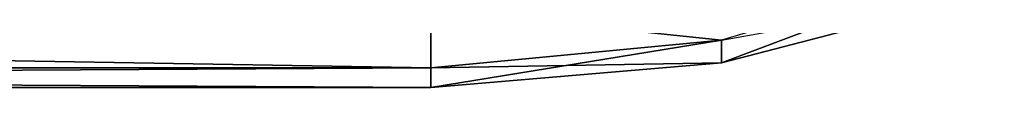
# Model space of a CAD drawing. Header units: metres. Extents: x -82 to 113, y -109 to 109.
# Tile 31 of 256: x -37.214 to -34.355, y -92.5 to -92.364. Entities that reach past the tile are written whole.
import ezdxf

# ---------------------------------------------------------------- set-up
doc = ezdxf.new("R2010")
doc.units = ezdxf.units.M
doc.layers.add('solid_20_382_013_XXX', color=7, linetype='CONTINUOUS')

msp = doc.modelspace()

# ---------------------------------------------------------------- linework, layer by layer
at = {"layer": 'solid_20_382_013_XXX'}
for points in [[(-34.355419, -92.118439, -37.362537), (-35.175999, -92.363167, -37.661549), (-35.175999, -92.428253, -39.099998)], [(-34.355419, -92.118439, -37.362537), (-35.175999, -92.428253, -39.099998), (-34.355419, -92.214783, -39.099998)], [(-35.175999, -92.363167, -40.538452), (-34.355419, -92.214783, -39.099998), (-35.175999, -92.428253, -39.099998)], [(-46.02, -92.443466, -37.756165), (-36.02, -92.443466, -37.756165), (-36.02, -92.274261, -36.421825)], [(-46.02, -92.443466, -37.756165), (-36.02, -92.274261, -36.421825), (-46.02, -92.274261, -36.421825)], [(-46.02, -92.274261, -41.778175), (-36.02, -92.274261, -41.778175), (-36.02, -92.443466, -40.443836)], [(-46.02, -92.443466, -40.443836), (-46.02, -92.274261, -41.778175), (-36.02, -92.443466, -40.443836)], [(-35.175999, -92.363167, -37.661549), (-36.02, -92.274261, -36.421825), (-36.02, -92.443466, -37.756165)], [(-35.175999, -92.363167, -40.538452), (-36.02, -92.443466, -40.443836), (-36.02, -92.274261, -41.778175)], [(-35.175999, -92.363167, -37.661549), (-36.02, -92.443466, -37.756165), (-36.02, -92.5, -39.099998)], [(-35.175999, -92.428253, -39.099998), (-35.175999, -92.363167, -37.661549), (-36.02, -92.5, -39.099998)], [(-35.175999, -92.363167, -40.538452), (-35.175999, -92.428253, -39.099998), (-36.02, -92.443466, -40.443836)], [(-36.02, -92.443466, -40.443836), (-35.175999, -92.428253, -39.099998), (-36.02, -92.5, -39.099998)], [(-46.02, -92.5, -39.099998), (-36.02, -92.5, -39.099998), (-36.02, -92.443466, -37.756165)], [(-46.02, -92.443466, -40.443836), (-36.02, -92.5, -39.099998), (-46.02, -92.5, -39.099998)], [(-46.02, -92.443466, -40.443836), (-36.02, -92.443466, -40.443836), (-36.02, -92.5, -39.099998)], [(-46.02, -92.5, -39.099998), (-36.02, -92.443466, -37.756165), (-46.02, -92.443466, -37.756165)]]:
    msp.add_3dface(points, dxfattribs=at)

doc.saveas('drawing.dxf')
